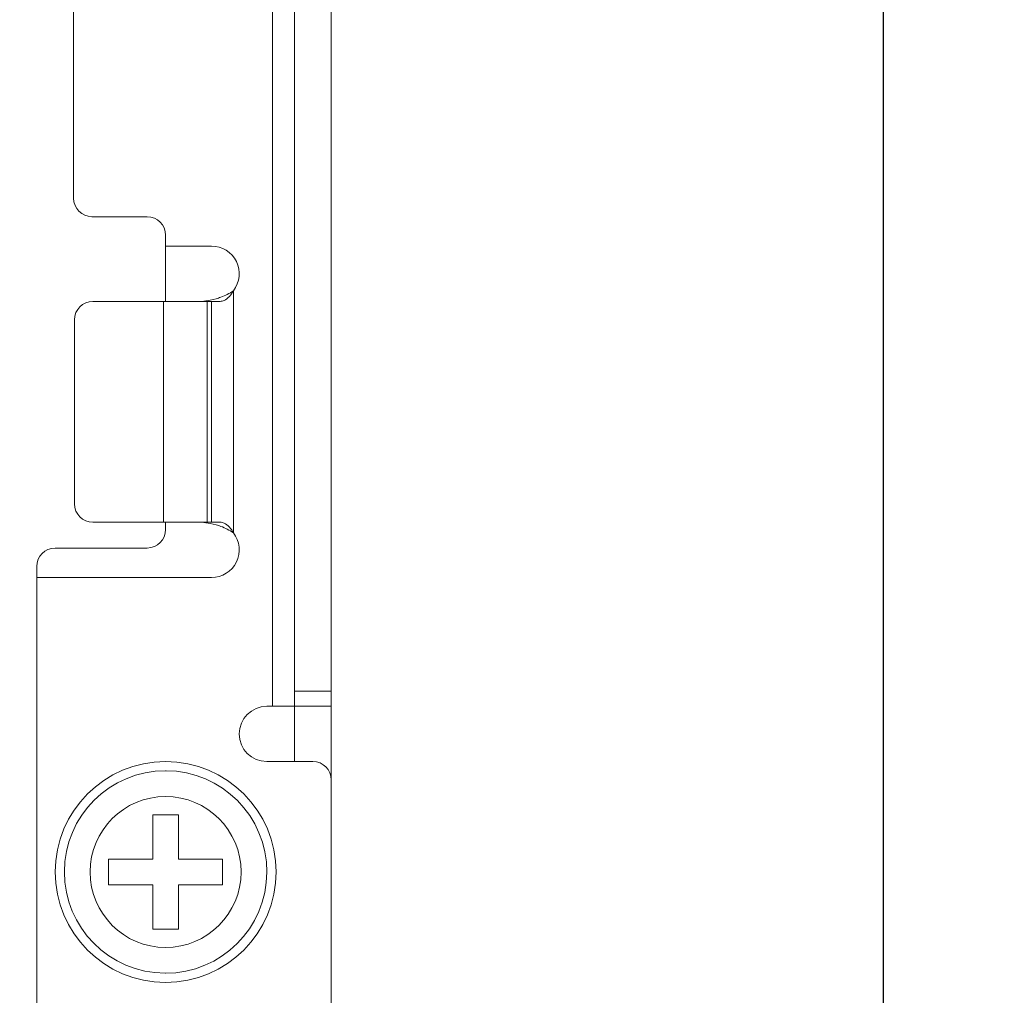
# Model space of a CAD drawing. Header units: millimetres. Extents: x 73 to 355, y 51 to 582.
# Tile 44 of 46: x 329 to 355, y 383 to 409. Entities that reach past the tile are written whole.
import ezdxf

# ---------------------------------------------------------------- set-up
doc = ezdxf.new("R2010")
doc.units = ezdxf.units.MM
doc.layers.add('DIM', color=7, linetype='Continuous')
doc.styles.get("Standard").update_dxf_attribs({"font": 'txt.shx'})
doc.dimstyles.new('ISO-25', dxfattribs={"dimtxt": 5, "dimasz": 5, "dimexe": 1, "dimexo": 1, "dimgap": 1, "dimtad": 0, "dimdsep": 46, "dimtxsty": 'Standard', "dimcen": 1, "dimadec": 0, "dimazin": 0, "dimtfac": 1, "dimtmove": 0, "dimatfit": 3, "dimfxl": 0, "dimarcsym": 0})

# ---------------------------------------------------------------- blocks, each defined once
blk = doc.blocks.new('*D7')
at = {"layer": 'Defpoints', "color": 0}
for p in [(323.218, 505.042), (323.218, 371.442), (352.218, 371.442)]:
    blk.add_point(p, dxfattribs=at)
at = {"layer": 'DIM', "color": 0, "lineweight": -2}
for p, q in [((324.218, 505.042), (353.218, 505.042)), ((352.218, 500.042), (352.218, 448.408)), ((352.218, 376.442), (352.218, 428.075)), ((324.218, 371.442), (353.218, 371.442))]:
    blk.add_line(p, q, dxfattribs=at)
at = {"layer": 'DIM', "color": 0}
for points in [[(351.384, 500.042), (353.051, 500.042), (352.218, 505.042)], [(351.384, 376.442), (353.051, 376.442), (352.218, 371.442)]]:
    blk.add_solid(points, dxfattribs=at)
at = {"layer": 'DIM', "color": 0, "lineweight": 0, "insert": (352.218, 438.242), "char_height": 5, "attachment_point": 5, "rotation": 90}
blk.add_mtext('133.6', dxfattribs=at)

msp = doc.modelspace()

# ---------------------------------------------------------------- linework, layer by layer
at = {"color": 7, "linetype": 'Continuous', "lineweight": 0}
for p, q in [((335.618, 390.542), (335.618, 421.242)), ((336.218, 414.242), (336.218, 390.955)), ((337.218, 390.955), (337.218, 414.242)), ((330.218, 410.342), (330.218, 404.342)), ((330.718, 403.842), (332.218, 403.842)), ((332.718, 403.342), (332.718, 401.542)), ((333.218, 403.042), (332.718, 403.042)), ((333.968, 403.042), (333.218, 403.042)), ((334.56, 401.832), (334.56, 401.542)), ((332.662, 401.542), (330.745, 401.542)), ((333.843, 401.542), (332.662, 401.542)), ((332.662, 395.542), (332.662, 401.542)), ((333.759, 401.55), (333.925, 401.574)), ((333.843, 401.542), (333.969, 401.542)), ((333.843, 401.542), (333.843, 395.542)), ((333.925, 401.574), (334.095, 401.614)), ((334.2, 401.542), (333.969, 401.542)), ((333.969, 395.542), (333.969, 401.542)), ((334.56, 401.542), (334.56, 395.542)), ((330.245, 401.042), (330.245, 396.042)), ((330.745, 395.542), (332.662, 395.542)), ((332.662, 395.542), (333.843, 395.542)), ((332.718, 395.542), (332.718, 395.342)), ((333.969, 395.542), (333.843, 395.542)), ((333.969, 395.542), (334.2, 395.542)), ((334.56, 395.542), (334.56, 395.252)), ((333.759, 395.534), (333.925, 395.51)), ((333.925, 395.51), (334.096, 395.469)), ((329.718, 394.842), (332.218, 394.842)), ((329.218, 394.342), (329.218, 382.342)), ((329.218, 394.042), (333.218, 394.042)), ((333.968, 394.042), (333.218, 394.042)), ((336.218, 390.955), (336.218, 390.542)), ((336.218, 390.955), (337.218, 390.955)), ((337.218, 390.542), (337.218, 390.955)), ((335.468, 390.542), (335.618, 390.542)), ((335.618, 390.542), (336.218, 390.542)), ((336.218, 389.042), (336.218, 390.542)), ((337.218, 390.542), (336.218, 390.542)), ((337.218, 390.542), (337.218, 388.542)), ((335.468, 389.042), (336.718, 389.042)), ((337.218, 388.542), (337.218, 380.642)), ((332.368, 386.392), (332.368, 387.592)), ((332.368, 387.592), (333.068, 387.592)), ((333.068, 387.592), (333.068, 386.392)), ((331.168, 386.392), (332.368, 386.392)), ((331.168, 385.692), (331.168, 386.392)), ((333.068, 386.392), (334.268, 386.392)), ((334.268, 386.392), (334.268, 385.692)), ((332.368, 385.692), (331.168, 385.692)), ((332.368, 384.492), (332.368, 385.692)), ((333.068, 385.692), (333.068, 384.492)), ((334.268, 385.692), (333.068, 385.692)), ((333.068, 384.492), (332.368, 384.492))]:
    msp.add_line(p, q, dxfattribs=at)
for centre, radius, start, end in [((330.718, 404.342), 0.5, 180, 270), ((332.218, 403.342), 0.5, 0, 90), ((333.968, 402.292), 0.75, 322.1929, 90), ((330.745, 401.042), 0.5, 90, 180), ((330.745, 396.042), 0.5, 180, 270), ((332.218, 395.342), 0.5, 270, 0), ((333.968, 394.792), 0.75, 270, 37.8071), ((329.718, 394.342), 0.5, 90, 180), ((335.468, 389.792), 0.75, 90, 270), ((332.718, 386.042), 3, 90, 270), ((332.718, 386.042), 3, 270, 90), ((336.718, 388.542), 0.5, 0, 90), ((332.718, 386.042), 2.75, 90, 269.7462), ((332.718, 386.042), 2.75, 89.7462, 90), ((332.718, 386.042), 2.75, 270, 89.7462), ((332.718, 386.042), 2.05, 90, 270), ((332.718, 386.042), 2.05, 270, 90), ((332.718, 386.042), 2.75, 269.7462, 270)]:
    msp.add_arc(centre, radius, start, end, dxfattribs=at)
for points, knots in [([(334.095, 401.614), (334.136, 401.626), (334.299, 401.679), (334.456, 401.755), (334.56, 401.832)], [0, 0, 0, 0, 0.245993, 1, 1, 1, 1]), ([(334.2, 401.542), (334.236, 401.542), (334.394, 401.585), (334.505, 401.723), (334.56, 401.832)], [0, 0, 0, 0, 0.22856, 1, 1, 1, 1]), ([(334.2, 395.542), (334.236, 395.542), (334.394, 395.499), (334.505, 395.361), (334.56, 395.252)], [0, 0, 0, 0, 0.22856, 1, 1, 1, 1]), ([(334.096, 395.469), (334.136, 395.458), (334.299, 395.405), (334.456, 395.328), (334.56, 395.252)], [0, 0, 0, 0, 0.246002, 1, 1, 1, 1])]:
    msp.add_open_spline(points, degree=3, knots=knots, dxfattribs=at)

# ---------------------------------------------------------------- dimensions: what is measured, and where the dimension line sits
at = {"layer": 'DIM', "lineweight": 0}
dim = msp.add_linear_dim(base=(352.218, 371.442), p1=(323.218, 505.042), p2=(323.218, 371.442), angle=90, dimstyle='ISO-25', dxfattribs=at)
dim.commit()
dim.dimension.update_dxf_attribs({"geometry": '*D7', "text_midpoint": (352.218, 438.242)})

doc.saveas('drawing.dxf')
